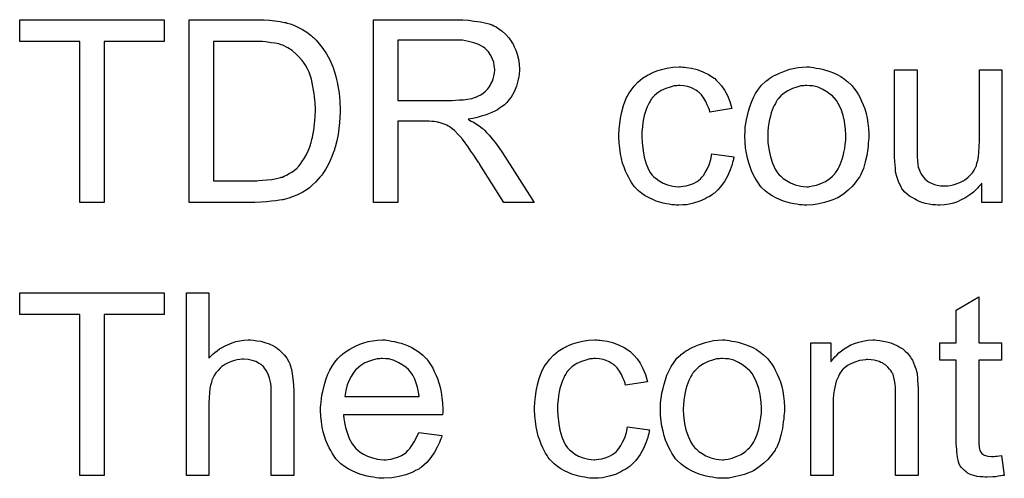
# Model space of a CAD drawing. Extents: x -1.6 to 9, y -2.8 to 5.2.
# Tile 67 of 197: x 4.737 to 5.169, y 0.237 to 0.438. Entities that reach past the tile are written whole.
import ezdxf

# ---------------------------------------------------------------- set-up
doc = ezdxf.new("R2010")
doc.units = 0
doc.layers.add('dfn6-15-57-c_document', color=1, linetype='CONTINUOUS')

msp = doc.modelspace()

# ---------------------------------------------------------------- linework, layer by layer
at = {"layer": 'dfn6-15-57-c_document', "color": 1}
for points in [[(4.800558, 0.428236), (4.774178, 0.428236), (4.774178, 0.357659), (4.763534, 0.357659), (4.763534, 0.428236), (4.737154, 0.428236), (4.737154, 0.437723), (4.800558, 0.437723), (4.800558, 0.428236)], [(4.844408, 0.437607), (4.846722, 0.437492), (4.849036, 0.43726), (4.85135, 0.436913), (4.853317, 0.436566), (4.853433, 0.436566), (4.853664, 0.43645), (4.854011, 0.43645), (4.854474, 0.436219), (4.855747, 0.435872), (4.857367, 0.435293), (4.859218, 0.434483), (4.861185, 0.433442), (4.863152, 0.432285), (4.865003, 0.430781), (4.865118, 0.430665), (4.865234, 0.43055), (4.865581, 0.430203), (4.866044, 0.429856), (4.867201, 0.428699), (4.86859, 0.427079), (4.870094, 0.425112), (4.871713, 0.422798), (4.873217, 0.420137), (4.87449, 0.417128), (4.87449, 0.417013), (4.874606, 0.416781), (4.874837, 0.416319), (4.874953, 0.415624), (4.8753, 0.414815), (4.875532, 0.413889), (4.875763, 0.412848), (4.87611, 0.411575), (4.876457, 0.410302), (4.876689, 0.408798), (4.877267, 0.405558), (4.877614, 0.401972), (4.87773, 0.398038), (4.87773, 0.397922), (4.87773, 0.397691), (4.87773, 0.397112), (4.87773, 0.396534), (4.877614, 0.395724), (4.877614, 0.394798), (4.877498, 0.3926), (4.877151, 0.390055), (4.876804, 0.387394), (4.876226, 0.384617), (4.875532, 0.38184), (4.875532, 0.381724), (4.875416, 0.381493), (4.8753, 0.381146), (4.875184, 0.380683), (4.874722, 0.37941), (4.874027, 0.377791), (4.873333, 0.375939), (4.872408, 0.374088), (4.871251, 0.372121), (4.870094, 0.37027), (4.869978, 0.370039), (4.869515, 0.36946), (4.868821, 0.36865), (4.867895, 0.367609), (4.866854, 0.366452), (4.865581, 0.365295), (4.864309, 0.364022), (4.862805, 0.362981), (4.862573, 0.362865), (4.86211, 0.362518), (4.8613, 0.362055), (4.860143, 0.361477), (4.858755, 0.360783), (4.857135, 0.360204), (4.855284, 0.35951), (4.853201, 0.358931), (4.85297, 0.358931), (4.852623, 0.358816), (4.852276, 0.3587), (4.851119, 0.358584), (4.849499, 0.358353), (4.847648, 0.358122), (4.845449, 0.35789), (4.84302, 0.357774), (4.840359, 0.357659), (4.811549, 0.357659), (4.811549, 0.437723), (4.842326, 0.437723), (4.844408, 0.437607)], [(4.930489, 0.437608), (4.93153, 0.437608), (4.93396, 0.437492), (4.936505, 0.437145), (4.939282, 0.436798), (4.941828, 0.436219), (4.9431, 0.435872), (4.944142, 0.435525), (4.944257, 0.435525), (4.944373, 0.435409), (4.945067, 0.435062), (4.946109, 0.434599), (4.947381, 0.433789), (4.94877, 0.432748), (4.950274, 0.43136), (4.951662, 0.42974), (4.953051, 0.427889), (4.953051, 0.427773), (4.953166, 0.427657), (4.953629, 0.426963), (4.954092, 0.425806), (4.954786, 0.424302), (4.955364, 0.422567), (4.955943, 0.420484), (4.95629, 0.418286), (4.956406, 0.415856), (4.956406, 0.41574), (4.956406, 0.415509), (4.956406, 0.415046), (4.95629, 0.414467), (4.95629, 0.413658), (4.956174, 0.412848), (4.955712, 0.410881), (4.955017, 0.408567), (4.954092, 0.406137), (4.952703, 0.403707), (4.951778, 0.40255), (4.950852, 0.401393), (4.950736, 0.401278), (4.950621, 0.401162), (4.950274, 0.400815), (4.949811, 0.400468), (4.949232, 0.400005), (4.948538, 0.399542), (4.947613, 0.398964), (4.946687, 0.398269), (4.94553, 0.397691), (4.944257, 0.397113), (4.942869, 0.396418), (4.941365, 0.39584), (4.939629, 0.395377), (4.937894, 0.394798), (4.935927, 0.394451), (4.933844, 0.394104), (4.934076, 0.393989), (4.934538, 0.393757), (4.935233, 0.393294), (4.936158, 0.392832), (4.938241, 0.391559), (4.939282, 0.390749), (4.940208, 0.390055), (4.940439, 0.389823), (4.941018, 0.389245), (4.941943, 0.388319), (4.9431, 0.387162), (4.944373, 0.385543), (4.945877, 0.383807), (4.947381, 0.381724), (4.949001, 0.37941), (4.962769, 0.357659), (4.949579, 0.357659), (4.939051, 0.37432), (4.939051, 0.374435), (4.938819, 0.374667), (4.938588, 0.375014), (4.938241, 0.375477), (4.937431, 0.376749), (4.93639, 0.378369), (4.935117, 0.380105), (4.933844, 0.381956), (4.932572, 0.383691), (4.931415, 0.385311), (4.931299, 0.385427), (4.930952, 0.38589), (4.930373, 0.386584), (4.929563, 0.387394), (4.927828, 0.389129), (4.926902, 0.389939), (4.925977, 0.390633), (4.925861, 0.390749), (4.92563, 0.390865), (4.925167, 0.391096), (4.924473, 0.391443), (4.923778, 0.39179), (4.922968, 0.392137), (4.921117, 0.392716), (4.921002, 0.392716), (4.92077, 0.392832), (4.920307, 0.392832), (4.919729, 0.392947), (4.918919, 0.393063), (4.917993, 0.393063), (4.916721, 0.393179), (4.903068, 0.393179), (4.903068, 0.357659), (4.892424, 0.357659), (4.892424, 0.437723), (4.929563, 0.437723), (4.930489, 0.437608)], [(4.840706, 0.428236), (4.822194, 0.428236), (4.822194, 0.367146), (4.841169, 0.367146), (4.841979, 0.367262), (4.843714, 0.367377), (4.845681, 0.367493), (4.847764, 0.367725), (4.849846, 0.368072), (4.851582, 0.368534), (4.851813, 0.36865), (4.852391, 0.368766), (4.853201, 0.369113), (4.854243, 0.369576), (4.8554, 0.37027), (4.856557, 0.370964), (4.857714, 0.371774), (4.858871, 0.3727), (4.858986, 0.372931), (4.859449, 0.373394), (4.860143, 0.374204), (4.860953, 0.375361), (4.861879, 0.376865), (4.86292, 0.3786), (4.863846, 0.380567), (4.864656, 0.382766), (4.864656, 0.382881), (4.864771, 0.383113), (4.864887, 0.38346), (4.865003, 0.383923), (4.865118, 0.384501), (4.86535, 0.385311), (4.865581, 0.386121), (4.865813, 0.387046), (4.86616, 0.389361), (4.866507, 0.392022), (4.866738, 0.39503), (4.866854, 0.398269), (4.866854, 0.398385), (4.866854, 0.398848), (4.866854, 0.399426), (4.866738, 0.400352), (4.866738, 0.401393), (4.866623, 0.40255), (4.866507, 0.403939), (4.866391, 0.405327), (4.865813, 0.408451), (4.865118, 0.411691), (4.864077, 0.414699), (4.863383, 0.416203), (4.862689, 0.417476), (4.862689, 0.417591), (4.862457, 0.417823), (4.862226, 0.41817), (4.861995, 0.418633), (4.861069, 0.41979), (4.859912, 0.421178), (4.858408, 0.422682), (4.856672, 0.424186), (4.854706, 0.425459), (4.852623, 0.4265), (4.852391, 0.426616), (4.851813, 0.426732), (4.850772, 0.427079), (4.849268, 0.427426), (4.847416, 0.427657), (4.845102, 0.428004), (4.843714, 0.42812), (4.84221, 0.42812), (4.840706, 0.428236)], [(4.928291, 0.428814), (4.903068, 0.428814), (4.903068, 0.402319), (4.926902, 0.402319), (4.928291, 0.402435), (4.92991, 0.40255), (4.931762, 0.402666), (4.933613, 0.402897), (4.935464, 0.403245), (4.937084, 0.403707), (4.937315, 0.403823), (4.937778, 0.404055), (4.938472, 0.404402), (4.939398, 0.404864), (4.940439, 0.405559), (4.94148, 0.406368), (4.942522, 0.40741), (4.943332, 0.408567), (4.943447, 0.408683), (4.943679, 0.409145), (4.944026, 0.409839), (4.944489, 0.410765), (4.944836, 0.411806), (4.945183, 0.412963), (4.945414, 0.414352), (4.94553, 0.41574), (4.94553, 0.415856), (4.94553, 0.415972), (4.945414, 0.416666), (4.945299, 0.417707), (4.945067, 0.419096), (4.944489, 0.420484), (4.943794, 0.422104), (4.942753, 0.423608), (4.941365, 0.425112), (4.941133, 0.425228), (4.940555, 0.42569), (4.939629, 0.426269), (4.938125, 0.426963), (4.93639, 0.427657), (4.934076, 0.428236), (4.931415, 0.428699), (4.928291, 0.428814)], [(5.028024, 0.416897), (5.028718, 0.416897), (5.029644, 0.416781), (5.031842, 0.416434), (5.034272, 0.415856), (5.036817, 0.41493), (5.039363, 0.413773), (5.041792, 0.412154), (5.041908, 0.412154), (5.042024, 0.411922), (5.042718, 0.411228), (5.043759, 0.410187), (5.045032, 0.408683), (5.046305, 0.406831), (5.047577, 0.404517), (5.048734, 0.401856), (5.049544, 0.398732), (5.039941, 0.397228), (5.039941, 0.397344), (5.039825, 0.39746), (5.03971, 0.398154), (5.039363, 0.399195), (5.038784, 0.400468), (5.038206, 0.401856), (5.03728, 0.40336), (5.036239, 0.404749), (5.035082, 0.405906), (5.034966, 0.406021), (5.034503, 0.406368), (5.033693, 0.406831), (5.032768, 0.40741), (5.031495, 0.407988), (5.030107, 0.408451), (5.028487, 0.408798), (5.026751, 0.408914), (5.026057, 0.408914), (5.025479, 0.408798), (5.024206, 0.408683), (5.022471, 0.40822), (5.020619, 0.407641), (5.018537, 0.406716), (5.01657, 0.405327), (5.015644, 0.404517), (5.014719, 0.403592), (5.014719, 0.403476), (5.014487, 0.40336), (5.014256, 0.403013), (5.014024, 0.40255), (5.013677, 0.401972), (5.013215, 0.401278), (5.012867, 0.400468), (5.012405, 0.399542), (5.011942, 0.398385), (5.011595, 0.397113), (5.011132, 0.395724), (5.010785, 0.39422), (5.010553, 0.3926), (5.010322, 0.390749), (5.010091, 0.388782), (5.010091, 0.3867), (5.010091, 0.386584), (5.010091, 0.386237), (5.010091, 0.385543), (5.010206, 0.384848), (5.010206, 0.383807), (5.010322, 0.382766), (5.010669, 0.38022), (5.011132, 0.377443), (5.011942, 0.374551), (5.012983, 0.372006), (5.013677, 0.370733), (5.014487, 0.369692), (5.014719, 0.36946), (5.015297, 0.368882), (5.016338, 0.368072), (5.017611, 0.367146), (5.019347, 0.366105), (5.021314, 0.365295), (5.023627, 0.364716), (5.0249, 0.364601), (5.026173, 0.364485), (5.026404, 0.364485), (5.027099, 0.364601), (5.028256, 0.364716), (5.029528, 0.364948), (5.031032, 0.365295), (5.032652, 0.365989), (5.034272, 0.366799), (5.035776, 0.367956), (5.036007, 0.368072), (5.036355, 0.36865), (5.037049, 0.36946), (5.037859, 0.370733), (5.038668, 0.372237), (5.039594, 0.374088), (5.040288, 0.376402), (5.040751, 0.378948), (5.05047, 0.377675), (5.05047, 0.377559), (5.050354, 0.377212), (5.050239, 0.376749), (5.050123, 0.376055), (5.049891, 0.37513), (5.04966, 0.374204), (5.04885, 0.37189), (5.047809, 0.36946), (5.046305, 0.366799), (5.044453, 0.364254), (5.043412, 0.363097), (5.042255, 0.36194), (5.04214, 0.361824), (5.041908, 0.361708), (5.041561, 0.361477), (5.041098, 0.36113), (5.04052, 0.360667), (5.03971, 0.360204), (5.038784, 0.359741), (5.037859, 0.359163), (5.035545, 0.358122), (5.032768, 0.357312), (5.02976, 0.356618), (5.028024, 0.356502), (5.026289, 0.356386), (5.025132, 0.356386), (5.024322, 0.356502), (5.02328, 0.356618), (5.022123, 0.356849), (5.020851, 0.35708), (5.019462, 0.357312), (5.016338, 0.358237), (5.014834, 0.358932), (5.013215, 0.359626), (5.011595, 0.360551), (5.010091, 0.361593), (5.008587, 0.36275), (5.007198, 0.364138), (5.007082, 0.364254), (5.006851, 0.364485), (5.006504, 0.364948), (5.006041, 0.365526), (5.005578, 0.366336), (5.004884, 0.367378), (5.004306, 0.368535), (5.003611, 0.369807), (5.002917, 0.371311), (5.002339, 0.373047), (5.001645, 0.374782), (5.001182, 0.376865), (5.000719, 0.378948), (5.000372, 0.381377), (5.00014, 0.383807), (5.000025, 0.386468), (5.000025, 0.386584), (5.000025, 0.386931), (5.000025, 0.387394), (5.000025, 0.388088), (5.00014, 0.388898), (5.00014, 0.389823), (5.000256, 0.390865), (5.000372, 0.392022), (5.000719, 0.394567), (5.001297, 0.397344), (5.001992, 0.400121), (5.003033, 0.402897), (5.003033, 0.403013), (5.003149, 0.403245), (5.00338, 0.403592), (5.003611, 0.404055), (5.004306, 0.405327), (5.005347, 0.406831), (5.006735, 0.408567), (5.008355, 0.410302), (5.010322, 0.412038), (5.01252, 0.413426), (5.012636, 0.413426), (5.012867, 0.413542), (5.013215, 0.413773), (5.013677, 0.414005), (5.014256, 0.414236), (5.01495, 0.414583), (5.016685, 0.415277), (5.018652, 0.415856), (5.021082, 0.416434), (5.023627, 0.416897), (5.026404, 0.417013), (5.02733, 0.417013), (5.028024, 0.416897)], [(5.08437, 0.416897), (5.085411, 0.416781), (5.086568, 0.41655), (5.087841, 0.416319), (5.089345, 0.416087), (5.092469, 0.415046), (5.094089, 0.414467), (5.095709, 0.413658), (5.097328, 0.412848), (5.098948, 0.411691), (5.100452, 0.410534), (5.101956, 0.409145), (5.102072, 0.40903), (5.102303, 0.408798), (5.102651, 0.408335), (5.103113, 0.407757), (5.103692, 0.406947), (5.104386, 0.405906), (5.10508, 0.404749), (5.105775, 0.403476), (5.106469, 0.402088), (5.107163, 0.400352), (5.107857, 0.398617), (5.108436, 0.39665), (5.108898, 0.394567), (5.109245, 0.392369), (5.109477, 0.390055), (5.109593, 0.387509), (5.109593, 0.387394), (5.109593, 0.387047), (5.109593, 0.386468), (5.109593, 0.385658), (5.109477, 0.384733), (5.109361, 0.383576), (5.109361, 0.382419), (5.10913, 0.381146), (5.108783, 0.378253), (5.108088, 0.375361), (5.107279, 0.372468), (5.106122, 0.369807), (5.106122, 0.369692), (5.106006, 0.369576), (5.105775, 0.369229), (5.105543, 0.368766), (5.104733, 0.367609), (5.103692, 0.366221), (5.102303, 0.364601), (5.100568, 0.362981), (5.098601, 0.361361), (5.096287, 0.359857), (5.096171, 0.359857), (5.096056, 0.359741), (5.095709, 0.35951), (5.09513, 0.359279), (5.094552, 0.359047), (5.093857, 0.358816), (5.092122, 0.358122), (5.090155, 0.357543), (5.087725, 0.356965), (5.08518, 0.356502), (5.082403, 0.356386), (5.081246, 0.356386), (5.08032, 0.356502), (5.079279, 0.356618), (5.078122, 0.356849), (5.076734, 0.35708), (5.075345, 0.357312), (5.072221, 0.358237), (5.070486, 0.358932), (5.068866, 0.359626), (5.067246, 0.360551), (5.065627, 0.361593), (5.064123, 0.36275), (5.062618, 0.364138), (5.062503, 0.364254), (5.062271, 0.364485), (5.061924, 0.364948), (5.061461, 0.365642), (5.060883, 0.366452), (5.060304, 0.367378), (5.05961, 0.368535), (5.058916, 0.369923), (5.058222, 0.371427), (5.057528, 0.373163), (5.056949, 0.375014), (5.056371, 0.376981), (5.055908, 0.379179), (5.055561, 0.381493), (5.055329, 0.384038), (5.055214, 0.3867), (5.055214, 0.386931), (5.055214, 0.387394), (5.055329, 0.388204), (5.055329, 0.389361), (5.055445, 0.390633), (5.055676, 0.392253), (5.055908, 0.393873), (5.056371, 0.395724), (5.056833, 0.397575), (5.057412, 0.399542), (5.058106, 0.401625), (5.059032, 0.403592), (5.059957, 0.405443), (5.06123, 0.407294), (5.062503, 0.40903), (5.064123, 0.410534), (5.064238, 0.410649), (5.06447, 0.410765), (5.064932, 0.411112), (5.065511, 0.411575), (5.066205, 0.412038), (5.067131, 0.412616), (5.068056, 0.413195), (5.069213, 0.413773), (5.070486, 0.414352), (5.071874, 0.41493), (5.074998, 0.415972), (5.078585, 0.416781), (5.080436, 0.416897), (5.082403, 0.417013), (5.08356, 0.417013), (5.08437, 0.416897)], [(5.168021, 0.357659), (5.159228, 0.357659), (5.159228, 0.366105), (5.159112, 0.365989), (5.158881, 0.365642), (5.158534, 0.365179), (5.157955, 0.364601), (5.157261, 0.363907), (5.156451, 0.362981), (5.155525, 0.362171), (5.154368, 0.361245), (5.153096, 0.36032), (5.151707, 0.35951), (5.150203, 0.3587), (5.148583, 0.35789), (5.146732, 0.357312), (5.144881, 0.356849), (5.142798, 0.356502), (5.140716, 0.356386), (5.139906, 0.356386), (5.138865, 0.356502), (5.137592, 0.356618), (5.136088, 0.356849), (5.134468, 0.357196), (5.132848, 0.357659), (5.131113, 0.358353), (5.130881, 0.358469), (5.130419, 0.3587), (5.129609, 0.359163), (5.128683, 0.359741), (5.127526, 0.360436), (5.126485, 0.361245), (5.125444, 0.362171), (5.124518, 0.363212), (5.124402, 0.363328), (5.124171, 0.363791), (5.123824, 0.364369), (5.123361, 0.365295), (5.122782, 0.366336), (5.12232, 0.367609), (5.121857, 0.368997), (5.12151, 0.370502), (5.12151, 0.370617), (5.121394, 0.37108), (5.121278, 0.371774), (5.121278, 0.3727), (5.121163, 0.374088), (5.121047, 0.375592), (5.120931, 0.377559), (5.120931, 0.379757), (5.120931, 0.41574), (5.130766, 0.41574), (5.130766, 0.38346), (5.130766, 0.383344), (5.130766, 0.383113), (5.130766, 0.382766), (5.130766, 0.382187), (5.130766, 0.380914), (5.130881, 0.379295), (5.130881, 0.377559), (5.130997, 0.375824), (5.131113, 0.37432), (5.131344, 0.373047), (5.131344, 0.372931), (5.131576, 0.372468), (5.131807, 0.371774), (5.132154, 0.370849), (5.132733, 0.369923), (5.133427, 0.368882), (5.134237, 0.367956), (5.135278, 0.367031), (5.135394, 0.366915), (5.135856, 0.366683), (5.136435, 0.366336), (5.137361, 0.365989), (5.138402, 0.365526), (5.139675, 0.365179), (5.141063, 0.364948), (5.142683, 0.364832), (5.143493, 0.364832), (5.144303, 0.364948), (5.145344, 0.365064), (5.146617, 0.365411), (5.148005, 0.365758), (5.149509, 0.366336), (5.151013, 0.367031), (5.151245, 0.367146), (5.151707, 0.367493), (5.152402, 0.367956), (5.153212, 0.36865), (5.154137, 0.369576), (5.155063, 0.370617), (5.155873, 0.371774), (5.156567, 0.373163), (5.156682, 0.373394), (5.156798, 0.373857), (5.15703, 0.374782), (5.157377, 0.376055), (5.157724, 0.377675), (5.157955, 0.379642), (5.158071, 0.381956), (5.158187, 0.384617), (5.158187, 0.41574), (5.168021, 0.41574), (5.168021, 0.357659)], [(5.082403, 0.408914), (5.081709, 0.408914), (5.08113, 0.408798), (5.079858, 0.408683), (5.078122, 0.40822), (5.076155, 0.407526), (5.074073, 0.4066), (5.072106, 0.405212), (5.071065, 0.404286), (5.070139, 0.40336), (5.070139, 0.403245), (5.069908, 0.403129), (5.069676, 0.402782), (5.069329, 0.402319), (5.068982, 0.40174), (5.068635, 0.401046), (5.068172, 0.400121), (5.067709, 0.399195), (5.067246, 0.398038), (5.066784, 0.396881), (5.066436, 0.395493), (5.066089, 0.393989), (5.065742, 0.392369), (5.065511, 0.390633), (5.065395, 0.388666), (5.065279, 0.3867), (5.065279, 0.386584), (5.065279, 0.386237), (5.065279, 0.385658), (5.065395, 0.384848), (5.065395, 0.383923), (5.065511, 0.382881), (5.065858, 0.380452), (5.066436, 0.377675), (5.067362, 0.374898), (5.068519, 0.372237), (5.069329, 0.37108), (5.070139, 0.369923), (5.070255, 0.369923), (5.07037, 0.369692), (5.071065, 0.369113), (5.072106, 0.368188), (5.073494, 0.367262), (5.07523, 0.366221), (5.077312, 0.365295), (5.079742, 0.364716), (5.081015, 0.364601), (5.082403, 0.364485), (5.083097, 0.364485), (5.083676, 0.364601), (5.084949, 0.364832), (5.086684, 0.365179), (5.088535, 0.365873), (5.090618, 0.366799), (5.092585, 0.368188), (5.093626, 0.369113), (5.094552, 0.370039), (5.094667, 0.370154), (5.094783, 0.37027), (5.095014, 0.370617), (5.095361, 0.37108), (5.095709, 0.371659), (5.096171, 0.372353), (5.096634, 0.373278), (5.097097, 0.374204), (5.09756, 0.375361), (5.097907, 0.376634), (5.09837, 0.378022), (5.098717, 0.379526), (5.099064, 0.381262), (5.099295, 0.382997), (5.099527, 0.384964), (5.099527, 0.387047), (5.099527, 0.387162), (5.099527, 0.387509), (5.099527, 0.388088), (5.099411, 0.388782), (5.099411, 0.389708), (5.099295, 0.390749), (5.098948, 0.393179), (5.09837, 0.395724), (5.097444, 0.398501), (5.096171, 0.401046), (5.095477, 0.402319), (5.094552, 0.40336), (5.094552, 0.403476), (5.09432, 0.403592), (5.093626, 0.404286), (5.092585, 0.405096), (5.091196, 0.406137), (5.089461, 0.407178), (5.087378, 0.408104), (5.085064, 0.408683), (5.083792, 0.408798), (5.082403, 0.408914)], [(4.800558, 0.308556), (4.774178, 0.308556), (4.774178, 0.237979), (4.763534, 0.237979), (4.763534, 0.308556), (4.737154, 0.308556), (4.737154, 0.318043), (4.800558, 0.318043), (4.800558, 0.308556)], [(4.820111, 0.289349), (4.820227, 0.289465), (4.820458, 0.289697), (4.820805, 0.290044), (4.821384, 0.290622), (4.821962, 0.291201), (4.822772, 0.291895), (4.823814, 0.292589), (4.824855, 0.293399), (4.826012, 0.294093), (4.827285, 0.294787), (4.830293, 0.29606), (4.831913, 0.296639), (4.833648, 0.296986), (4.835499, 0.297217), (4.83735, 0.297333), (4.838392, 0.297333), (4.839664, 0.297217), (4.841169, 0.296986), (4.842904, 0.296754), (4.844755, 0.296291), (4.846606, 0.295597), (4.848458, 0.294787), (4.848689, 0.294672), (4.849268, 0.294325), (4.850078, 0.293746), (4.851119, 0.292936), (4.85216, 0.291895), (4.853317, 0.290738), (4.854358, 0.289349), (4.855284, 0.28773), (4.8554, 0.287498), (4.855631, 0.28692), (4.855978, 0.285878), (4.856325, 0.284374), (4.856672, 0.282523), (4.85702, 0.280325), (4.857251, 0.277664), (4.857367, 0.274656), (4.857367, 0.237979), (4.847532, 0.237979), (4.847532, 0.274771), (4.847532, 0.274887), (4.847532, 0.275118), (4.847532, 0.275465), (4.847532, 0.275928), (4.847416, 0.277201), (4.847185, 0.278821), (4.846722, 0.280556), (4.846144, 0.282292), (4.845334, 0.284027), (4.844292, 0.285416), (4.844177, 0.285531), (4.843714, 0.285994), (4.84302, 0.286573), (4.841979, 0.287151), (4.840706, 0.287845), (4.839202, 0.288308), (4.83735, 0.288771), (4.835268, 0.288887), (4.834574, 0.288887), (4.833764, 0.288771), (4.832607, 0.288655), (4.83145, 0.288308), (4.830061, 0.287961), (4.828673, 0.287382), (4.827169, 0.286573), (4.827053, 0.286457), (4.82659, 0.28611), (4.825896, 0.285647), (4.825086, 0.284953), (4.824161, 0.284027), (4.823235, 0.282986), (4.822425, 0.281713), (4.821731, 0.280325), (4.821615, 0.280093), (4.8215, 0.279631), (4.821268, 0.278705), (4.820921, 0.277548), (4.820574, 0.276044), (4.820343, 0.274193), (4.820227, 0.27211), (4.820111, 0.26968), (4.820111, 0.237979), (4.810277, 0.237979), (4.810277, 0.318043), (4.820111, 0.318043), (4.820111, 0.289349)], [(5.15784, 0.29606), (5.16779, 0.29606), (5.16779, 0.288424), (5.15784, 0.288424), (5.15784, 0.254292), (5.15784, 0.254061), (5.15784, 0.253598), (5.15784, 0.252904), (5.157955, 0.252094), (5.158071, 0.250243), (5.158187, 0.249433), (5.158302, 0.248855), (5.158418, 0.248623), (5.158765, 0.24816), (5.159228, 0.247582), (5.160038, 0.247003), (5.160269, 0.246888), (5.160848, 0.246656), (5.161889, 0.246425), (5.163393, 0.246309), (5.16455, 0.246309), (5.165129, 0.246425), (5.165939, 0.246425), (5.166864, 0.246541), (5.16779, 0.246656), (5.169062, 0.237979), (5.168831, 0.237979), (5.168368, 0.237863), (5.167558, 0.237747), (5.166517, 0.237632), (5.16536, 0.2374), (5.164087, 0.237285), (5.161542, 0.237169), (5.160616, 0.237169), (5.159691, 0.237285), (5.158534, 0.2374), (5.157145, 0.237516), (5.155757, 0.237863), (5.154484, 0.23821), (5.153212, 0.238789), (5.153096, 0.238904), (5.152749, 0.239136), (5.152286, 0.239483), (5.151592, 0.240061), (5.151013, 0.24064), (5.150319, 0.24145), (5.149625, 0.24226), (5.149162, 0.243301), (5.149162, 0.243417), (5.148931, 0.243879), (5.148815, 0.244689), (5.148583, 0.245846), (5.148352, 0.24735), (5.148236, 0.248276), (5.148236, 0.249317), (5.148121, 0.25059), (5.148005, 0.251863), (5.148005, 0.253251), (5.148005, 0.254871), (5.148005, 0.288424), (5.140716, 0.288424), (5.140716, 0.29606), (5.148005, 0.29606), (5.148005, 0.310407), (5.15784, 0.316308), (5.15784, 0.29606)], [(4.898209, 0.297217), (4.899134, 0.297101), (4.900291, 0.29687), (4.901564, 0.296639), (4.903068, 0.296291), (4.904457, 0.295944), (4.906076, 0.295366), (4.90758, 0.294787), (4.9092, 0.293978), (4.91082, 0.293052), (4.91244, 0.292011), (4.913944, 0.290738), (4.915332, 0.289349), (4.915448, 0.289234), (4.915679, 0.289002), (4.916026, 0.28854), (4.916489, 0.287845), (4.917068, 0.287036), (4.917646, 0.28611), (4.918341, 0.284953), (4.919035, 0.283565), (4.919729, 0.28206), (4.920423, 0.280441), (4.921002, 0.278589), (4.92158, 0.276623), (4.922043, 0.274424), (4.92239, 0.27211), (4.922621, 0.26968), (4.922737, 0.267019), (4.922737, 0.266904), (4.922737, 0.266441), (4.922737, 0.265631), (4.922621, 0.264474), (4.879234, 0.264474), (4.879234, 0.264358), (4.879234, 0.264011), (4.87935, 0.263548), (4.87935, 0.262854), (4.879465, 0.262044), (4.879697, 0.261119), (4.880044, 0.259036), (4.880738, 0.256722), (4.881664, 0.254177), (4.882936, 0.251863), (4.884556, 0.24978), (4.884672, 0.24978), (4.884788, 0.249549), (4.885482, 0.24897), (4.886523, 0.24816), (4.887911, 0.24735), (4.889763, 0.246425), (4.891845, 0.245615), (4.894159, 0.245036), (4.895432, 0.244921), (4.89682, 0.244805), (4.897746, 0.244805), (4.898787, 0.244921), (4.90006, 0.245152), (4.901448, 0.245499), (4.903068, 0.245962), (4.904572, 0.246656), (4.906076, 0.247582), (4.906192, 0.247697), (4.90677, 0.24816), (4.907465, 0.248855), (4.908275, 0.24978), (4.9092, 0.251053), (4.910242, 0.252673), (4.911283, 0.254524), (4.912208, 0.256722), (4.92239, 0.255449), (4.92239, 0.255334), (4.922274, 0.255102), (4.922159, 0.254639), (4.921927, 0.253945), (4.92158, 0.253251), (4.921233, 0.252326), (4.920307, 0.250359), (4.91915, 0.24816), (4.917531, 0.245846), (4.915679, 0.243648), (4.913365, 0.241565), (4.91325, 0.241565), (4.913018, 0.241334), (4.912671, 0.241103), (4.912208, 0.240756), (4.911514, 0.240408), (4.91082, 0.240061), (4.909894, 0.239599), (4.908853, 0.239136), (4.907696, 0.238673), (4.906539, 0.23821), (4.903647, 0.237516), (4.900407, 0.236937), (4.89682, 0.236706), (4.895548, 0.236706), (4.894738, 0.236822), (4.893696, 0.236937), (4.892424, 0.237169), (4.891035, 0.2374), (4.889531, 0.237631), (4.886292, 0.238557), (4.884556, 0.239251), (4.882936, 0.239946), (4.881201, 0.240871), (4.879581, 0.241912), (4.878077, 0.243069), (4.876573, 0.244458), (4.876457, 0.244573), (4.876226, 0.244805), (4.875879, 0.245268), (4.875416, 0.245962), (4.874837, 0.246772), (4.874259, 0.247697), (4.873565, 0.248854), (4.87287, 0.250127), (4.872176, 0.251631), (4.871482, 0.253251), (4.870904, 0.255102), (4.870325, 0.257069), (4.869862, 0.259152), (4.869515, 0.261466), (4.869284, 0.263895), (4.869168, 0.266441), (4.869168, 0.266557), (4.869168, 0.267135), (4.869168, 0.267829), (4.869284, 0.26887), (4.869399, 0.270143), (4.869515, 0.271532), (4.869747, 0.273151), (4.870094, 0.274771), (4.871019, 0.278474), (4.871598, 0.280325), (4.872292, 0.282292), (4.873217, 0.284143), (4.874259, 0.285878), (4.875416, 0.287614), (4.876689, 0.289234), (4.876804, 0.289349), (4.877036, 0.289581), (4.877498, 0.289928), (4.878077, 0.290506), (4.878771, 0.291085), (4.879697, 0.291779), (4.880738, 0.292589), (4.882011, 0.293283), (4.883283, 0.294093), (4.884788, 0.294787), (4.886407, 0.295481), (4.888143, 0.29606), (4.889994, 0.296639), (4.891961, 0.296986), (4.894043, 0.297217), (4.896242, 0.297333), (4.897399, 0.297333), (4.898209, 0.297217)], [(4.991, 0.297217), (4.991694, 0.297217), (4.99262, 0.297101), (4.994818, 0.296754), (4.997248, 0.296176), (4.999793, 0.29525), (5.002339, 0.294093), (5.004768, 0.292473), (5.004884, 0.292473), (5.005, 0.292242), (5.005694, 0.291548), (5.006735, 0.290507), (5.008008, 0.289002), (5.009281, 0.287151), (5.010553, 0.284837), (5.01171, 0.282176), (5.01252, 0.279052), (5.002917, 0.277548), (5.002917, 0.277664), (5.002801, 0.277779), (5.002686, 0.278474), (5.002339, 0.279515), (5.00176, 0.280788), (5.001182, 0.282176), (5.000256, 0.28368), (4.999215, 0.285069), (4.998058, 0.286226), (4.997942, 0.286341), (4.997479, 0.286688), (4.996669, 0.287151), (4.995744, 0.28773), (4.994471, 0.288308), (4.993083, 0.288771), (4.991463, 0.289118), (4.989727, 0.289234), (4.989033, 0.289234), (4.988455, 0.289118), (4.987182, 0.289002), (4.985447, 0.28854), (4.983595, 0.287961), (4.981513, 0.287036), (4.979546, 0.285647), (4.97862, 0.284837), (4.977695, 0.283912), (4.977695, 0.283796), (4.977463, 0.28368), (4.977232, 0.283333), (4.977, 0.28287), (4.976653, 0.282292), (4.97619, 0.281598), (4.975843, 0.280788), (4.975381, 0.279862), (4.974918, 0.278705), (4.974571, 0.277432), (4.974108, 0.276044), (4.973761, 0.27454), (4.973529, 0.27292), (4.973298, 0.271069), (4.973067, 0.269102), (4.973067, 0.267019), (4.973067, 0.266904), (4.973067, 0.266557), (4.973067, 0.265862), (4.973182, 0.265168), (4.973182, 0.264127), (4.973298, 0.263086), (4.973645, 0.26054), (4.974108, 0.257763), (4.974918, 0.254871), (4.975959, 0.252326), (4.976653, 0.251053), (4.977463, 0.250012), (4.977695, 0.24978), (4.978273, 0.249202), (4.979314, 0.248392), (4.980587, 0.247466), (4.982323, 0.246425), (4.984289, 0.245615), (4.986604, 0.245036), (4.987876, 0.244921), (4.989149, 0.244805), (4.98938, 0.244805), (4.990074, 0.244921), (4.991231, 0.245036), (4.992504, 0.245268), (4.994008, 0.245615), (4.995628, 0.246309), (4.997248, 0.247119), (4.998752, 0.248276), (4.998983, 0.248392), (4.999331, 0.24897), (5.000025, 0.24978), (5.000835, 0.251053), (5.001645, 0.252557), (5.00257, 0.254408), (5.003264, 0.256722), (5.003727, 0.259267), (5.013446, 0.257995), (5.013446, 0.257879), (5.01333, 0.257532), (5.013215, 0.257069), (5.013099, 0.256375), (5.012867, 0.255449), (5.012636, 0.254524), (5.011826, 0.25221), (5.010785, 0.24978), (5.009281, 0.247119), (5.00743, 0.244574), (5.006388, 0.243417), (5.005231, 0.24226), (5.005115, 0.242144), (5.004884, 0.242028), (5.004537, 0.241797), (5.004074, 0.24145), (5.003496, 0.240987), (5.002686, 0.240524), (5.00176, 0.240061), (5.000835, 0.239483), (4.998521, 0.238441), (4.995744, 0.237632), (4.992736, 0.236937), (4.991, 0.236822), (4.989265, 0.236706), (4.988108, 0.236706), (4.987298, 0.236822), (4.986256, 0.236937), (4.985099, 0.237169), (4.983827, 0.2374), (4.982438, 0.237632), (4.979314, 0.238557), (4.97781, 0.239251), (4.97619, 0.239946), (4.974571, 0.240871), (4.973067, 0.241912), (4.971562, 0.24307), (4.970174, 0.244458), (4.970058, 0.244574), (4.969827, 0.244805), (4.96948, 0.245268), (4.969017, 0.245846), (4.968554, 0.246656), (4.96786, 0.247697), (4.967282, 0.248855), (4.966587, 0.250127), (4.965893, 0.251631), (4.965315, 0.253367), (4.96462, 0.255102), (4.964158, 0.257185), (4.963695, 0.259267), (4.963348, 0.261697), (4.963116, 0.264127), (4.963001, 0.266788), (4.963001, 0.266904), (4.963001, 0.267251), (4.963001, 0.267714), (4.963001, 0.268408), (4.963116, 0.269218), (4.963116, 0.270143), (4.963232, 0.271185), (4.963348, 0.272342), (4.963695, 0.274887), (4.964273, 0.277664), (4.964968, 0.280441), (4.966009, 0.283217), (4.966009, 0.283333), (4.966125, 0.283565), (4.966356, 0.283912), (4.966587, 0.284374), (4.967282, 0.285647), (4.968323, 0.287151), (4.969711, 0.288887), (4.971331, 0.290622), (4.973298, 0.292358), (4.975496, 0.293746), (4.975612, 0.293746), (4.975843, 0.293862), (4.97619, 0.294093), (4.976653, 0.294325), (4.977232, 0.294556), (4.977926, 0.294903), (4.979662, 0.295597), (4.981628, 0.296176), (4.984058, 0.296754), (4.986604, 0.297217), (4.98938, 0.297333), (4.990306, 0.297333), (4.991, 0.297217)], [(5.047346, 0.297217), (5.048387, 0.297101), (5.049544, 0.29687), (5.050817, 0.296639), (5.052321, 0.296407), (5.055445, 0.295366), (5.057065, 0.294787), (5.058685, 0.293978), (5.060304, 0.293168), (5.061924, 0.292011), (5.063428, 0.290854), (5.064932, 0.289465), (5.065048, 0.289349), (5.065279, 0.289118), (5.065627, 0.288655), (5.066089, 0.288077), (5.066668, 0.287267), (5.067362, 0.286226), (5.068056, 0.285069), (5.068751, 0.283796), (5.069445, 0.282408), (5.070139, 0.280672), (5.070833, 0.278937), (5.071412, 0.27697), (5.071874, 0.274887), (5.072221, 0.272689), (5.072453, 0.270375), (5.072569, 0.267829), (5.072569, 0.267714), (5.072569, 0.267366), (5.072569, 0.266788), (5.072569, 0.265978), (5.072453, 0.265053), (5.072337, 0.263896), (5.072337, 0.262738), (5.072106, 0.261466), (5.071759, 0.258573), (5.071065, 0.255681), (5.070255, 0.252788), (5.069098, 0.250127), (5.069098, 0.250012), (5.068982, 0.249896), (5.068751, 0.249549), (5.068519, 0.249086), (5.067709, 0.247929), (5.066668, 0.246541), (5.065279, 0.244921), (5.063544, 0.243301), (5.061577, 0.241681), (5.059263, 0.240177), (5.059147, 0.240177), (5.059032, 0.240061), (5.058685, 0.23983), (5.058106, 0.239599), (5.057528, 0.239367), (5.056833, 0.239136), (5.055098, 0.238441), (5.053131, 0.237863), (5.050701, 0.237285), (5.048156, 0.236822), (5.045379, 0.236706), (5.044222, 0.236706), (5.043297, 0.236822), (5.042255, 0.236937), (5.041098, 0.237169), (5.03971, 0.2374), (5.038321, 0.237632), (5.035198, 0.238557), (5.033462, 0.239251), (5.031842, 0.239946), (5.030222, 0.240871), (5.028603, 0.241912), (5.027099, 0.24307), (5.025594, 0.244458), (5.025479, 0.244574), (5.025247, 0.244805), (5.0249, 0.245268), (5.024437, 0.245962), (5.023859, 0.246772), (5.02328, 0.247697), (5.022586, 0.248855), (5.021892, 0.250243), (5.021198, 0.251747), (5.020504, 0.253482), (5.019925, 0.255334), (5.019347, 0.257301), (5.018884, 0.259499), (5.018537, 0.261813), (5.018305, 0.264358), (5.01819, 0.267019), (5.01819, 0.267251), (5.01819, 0.267714), (5.018305, 0.268524), (5.018305, 0.26968), (5.018421, 0.270953), (5.018652, 0.272573), (5.018884, 0.274193), (5.019347, 0.276044), (5.019809, 0.277895), (5.020388, 0.279862), (5.021082, 0.281945), (5.022008, 0.283912), (5.022933, 0.285763), (5.024206, 0.287614), (5.025479, 0.289349), (5.027099, 0.290854), (5.027214, 0.290969), (5.027446, 0.291085), (5.027908, 0.291432), (5.028487, 0.291895), (5.029181, 0.292358), (5.030107, 0.292936), (5.031032, 0.293515), (5.032189, 0.294093), (5.033462, 0.294672), (5.03485, 0.29525), (5.037974, 0.296291), (5.041561, 0.297101), (5.043412, 0.297217), (5.045379, 0.297333), (5.046536, 0.297333), (5.047346, 0.297217)], [(5.113179, 0.297217), (5.114452, 0.297101), (5.115956, 0.29687), (5.117576, 0.296523), (5.119311, 0.29606), (5.120931, 0.295366), (5.121163, 0.29525), (5.121625, 0.295019), (5.122435, 0.294672), (5.123361, 0.294093), (5.124518, 0.293399), (5.125559, 0.292473), (5.1266, 0.291548), (5.127526, 0.290391), (5.127642, 0.290275), (5.127873, 0.289812), (5.12822, 0.289234), (5.128799, 0.288424), (5.129262, 0.287267), (5.129724, 0.28611), (5.130303, 0.284721), (5.13065, 0.283217), (5.13065, 0.283102), (5.130766, 0.282639), (5.130881, 0.281945), (5.130997, 0.281019), (5.130997, 0.279631), (5.131113, 0.278011), (5.131229, 0.276044), (5.131229, 0.273614), (5.131229, 0.237979), (5.121394, 0.237979), (5.121394, 0.273151), (5.121394, 0.273267), (5.121394, 0.273383), (5.121394, 0.274193), (5.121394, 0.275234), (5.121278, 0.276507), (5.121163, 0.278011), (5.120931, 0.279515), (5.120584, 0.280903), (5.120237, 0.282176), (5.120237, 0.282292), (5.120006, 0.282639), (5.119658, 0.283217), (5.119311, 0.283912), (5.118733, 0.284606), (5.118039, 0.285416), (5.117113, 0.286226), (5.116072, 0.28692), (5.115956, 0.287036), (5.115609, 0.287267), (5.114915, 0.287498), (5.114105, 0.287845), (5.113179, 0.288192), (5.112022, 0.28854), (5.110634, 0.288655), (5.109245, 0.288771), (5.108667, 0.288771), (5.108204, 0.288655), (5.107047, 0.28854), (5.105543, 0.288308), (5.103923, 0.28773), (5.102072, 0.287036), (5.100221, 0.28611), (5.098485, 0.284721), (5.098254, 0.28449), (5.097791, 0.283912), (5.097444, 0.283449), (5.097097, 0.28287), (5.096634, 0.282176), (5.096287, 0.281366), (5.095824, 0.280441), (5.095361, 0.279284), (5.095014, 0.278011), (5.094667, 0.276623), (5.094436, 0.275118), (5.094204, 0.273499), (5.093973, 0.271532), (5.093973, 0.269565), (5.093973, 0.237979), (5.084139, 0.237979), (5.084139, 0.29606), (5.092932, 0.29606), (5.092932, 0.28773), (5.093047, 0.287845), (5.093279, 0.288192), (5.093626, 0.288655), (5.094089, 0.289234), (5.094783, 0.289928), (5.095593, 0.290738), (5.096519, 0.291663), (5.097676, 0.292589), (5.098833, 0.293399), (5.100221, 0.294325), (5.101725, 0.295135), (5.103345, 0.295829), (5.105196, 0.296407), (5.107047, 0.29687), (5.10913, 0.297217), (5.111328, 0.297333), (5.112254, 0.297333), (5.113179, 0.297217)], [(4.896358, 0.289234), (4.895663, 0.289234), (4.8952, 0.289118), (4.893928, 0.289002), (4.892424, 0.288655), (4.890573, 0.288077), (4.888606, 0.287267), (4.886754, 0.28611), (4.884903, 0.284606), (4.884672, 0.284374), (4.884209, 0.283796), (4.883399, 0.282755), (4.882589, 0.281366), (4.881664, 0.279746), (4.880854, 0.277664), (4.880159, 0.275234), (4.879812, 0.272573), (4.912324, 0.272573), (4.912324, 0.272689), (4.912324, 0.27292), (4.912208, 0.273267), (4.912208, 0.27373), (4.911977, 0.275118), (4.91163, 0.276623), (4.911051, 0.278474), (4.910473, 0.280209), (4.909547, 0.281945), (4.908506, 0.283449), (4.908506, 0.283565), (4.908275, 0.28368), (4.907696, 0.284374), (4.906655, 0.2853), (4.905266, 0.286341), (4.903531, 0.287383), (4.901448, 0.288308), (4.899019, 0.289002), (4.897746, 0.289118), (4.896358, 0.289234)], [(5.045379, 0.289234), (5.044685, 0.289234), (5.044106, 0.289118), (5.042834, 0.289002), (5.041098, 0.28854), (5.039131, 0.287845), (5.037049, 0.28692), (5.035082, 0.285531), (5.034041, 0.284606), (5.033115, 0.28368), (5.033115, 0.283565), (5.032883, 0.283449), (5.032652, 0.283102), (5.032305, 0.282639), (5.031958, 0.28206), (5.031611, 0.281366), (5.031148, 0.280441), (5.030685, 0.279515), (5.030222, 0.278358), (5.02976, 0.277201), (5.029413, 0.275813), (5.029065, 0.274308), (5.028718, 0.272689), (5.028487, 0.270953), (5.028371, 0.268986), (5.028256, 0.267019), (5.028256, 0.266904), (5.028256, 0.266557), (5.028256, 0.265978), (5.028371, 0.265168), (5.028371, 0.264243), (5.028487, 0.263201), (5.028834, 0.260772), (5.029413, 0.257995), (5.030338, 0.255218), (5.031495, 0.252557), (5.032305, 0.2514), (5.033115, 0.250243), (5.033231, 0.250243), (5.033346, 0.250012), (5.034041, 0.249433), (5.035082, 0.248507), (5.03647, 0.247582), (5.038206, 0.246541), (5.040288, 0.245615), (5.042718, 0.245036), (5.043991, 0.244921), (5.045379, 0.244805), (5.046073, 0.244805), (5.046652, 0.244921), (5.047925, 0.245152), (5.04966, 0.245499), (5.051511, 0.246193), (5.053594, 0.247119), (5.055561, 0.248507), (5.056602, 0.249433), (5.057528, 0.250359), (5.057643, 0.250474), (5.057759, 0.25059), (5.05799, 0.250937), (5.058337, 0.2514), (5.058685, 0.251978), (5.059147, 0.252673), (5.05961, 0.253598), (5.060073, 0.254524), (5.060536, 0.255681), (5.060883, 0.256954), (5.061346, 0.258342), (5.061693, 0.259846), (5.06204, 0.261582), (5.062271, 0.263317), (5.062503, 0.265284), (5.062503, 0.267366), (5.062503, 0.267482), (5.062503, 0.267829), (5.062503, 0.268408), (5.062387, 0.269102), (5.062387, 0.270028), (5.062271, 0.271069), (5.061924, 0.273499), (5.061346, 0.276044), (5.06042, 0.278821), (5.059147, 0.281366), (5.058453, 0.282639), (5.057528, 0.28368), (5.057528, 0.283796), (5.057296, 0.283912), (5.056602, 0.284606), (5.055561, 0.285416), (5.054172, 0.286457), (5.052437, 0.287498), (5.050354, 0.288424), (5.04804, 0.289002), (5.046767, 0.289118), (5.045379, 0.289234)]]:
    msp.add_lwpolyline(points, dxfattribs=at)

doc.saveas('drawing.dxf')
